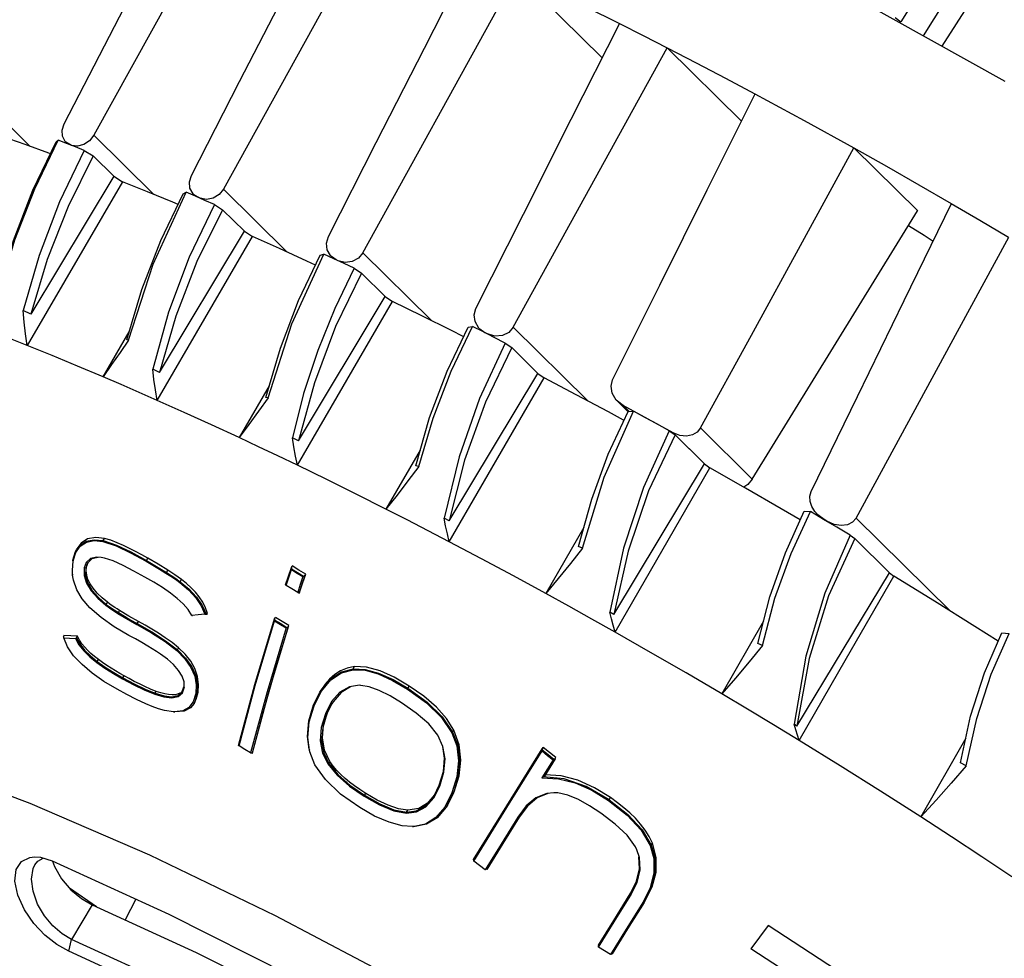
# Model space of a CAD drawing. Extents: x 0 to 420, y 0 to 297.
# Tile 73 of 93: x 336 to 349, y 140 to 153. Entities that reach past the tile are written whole.
import ezdxf

# ---------------------------------------------------------------- set-up
doc = ezdxf.new("R2010")
doc.units = 0
doc.header["$LTSCALE"] = 23.1
doc.layers.get('0').update_dxf_attribs({"linetype": 'CONTINUOUS'})

msp = doc.modelspace()

# ---------------------------------------------------------------- linework, layer by layer
at = {"color": 7, "linetype": 'CONTINUOUS'}
for p, q in [((336.543, 151.248), (338.469, 154.98)), ((338.974, 154.784), (336.935, 151.095)), ((340.686, 154.07), (338.646, 150.383)), ((340.487, 149.543), (342.527, 153.231)), ((343.653, 152.119), (342.525, 153.232)), ((346.659, 153.1), (348.972, 151.812)), ((347.522, 152.65), (347.598, 152.594)), ((342.474, 148.559), (344.51, 152.25)), ((345.492, 151.281), (344.509, 152.252)), ((336.555, 151.014), (336.52, 151.082)), ((336.153, 150.387), (336.464, 151.03)), ((336.435, 151.007), (336.464, 151.03)), ((336.586, 150.983), (336.464, 151.03)), ((336.563, 151.006), (336.555, 151.014)), ((336.567, 151.002), (336.563, 151.006)), ((336.616, 150.972), (336.563, 151.006)), ((336.694, 150.941), (336.586, 150.983)), ((336.641, 150.962), (336.616, 150.972)), ((336.719, 150.951), (336.641, 150.962)), ((336.809, 150.896), (336.694, 150.941)), ((347.822, 150.097), (346.977, 150.93)), ((336.36, 150.85), (336.338, 150.859)), ((336.809, 150.896), (336.927, 150.822)), ((336.927, 150.822), (337.197, 150.555)), ((337.197, 150.555), (336.104, 148.733)), ((337.197, 150.555), (337.313, 150.482)), ((337.313, 150.482), (336.054, 148.318)), ((337.719, 149.393), (338.155, 150.342)), ((338.116, 150.322), (338.155, 150.342)), ((338.278, 150.289), (338.155, 150.342)), ((338.245, 150.324), (338.205, 150.396)), ((338.253, 150.315), (338.245, 150.324)), ((338.263, 150.305), (338.253, 150.315)), ((338.311, 150.276), (338.253, 150.315)), ((338.339, 150.264), (338.311, 150.276)), ((338.422, 150.247), (338.339, 150.264)), ((338.527, 150.182), (338.635, 150.112)), ((338.635, 150.112), (338.924, 149.827)), ((345.635, 146.553), (347.82, 150.098)), ((337.771, 147.593), (339.03, 149.758)), ((337.803, 147.962), (338.924, 149.827)), ((338.924, 149.827), (339.03, 149.758)), ((339.553, 148.604), (339.975, 149.527)), ((339.927, 149.511), (339.975, 149.527)), ((340.108, 149.464), (339.975, 149.527)), ((340.073, 149.496), (340.063, 149.506)), ((340.087, 149.482), (340.073, 149.496)), ((340.136, 149.452), (340.073, 149.496)), ((337.393, 148.39), (337.719, 149.393)), ((340.165, 149.438), (340.136, 149.452)), ((340.375, 149.338), (340.473, 149.273)), ((340.473, 149.273), (340.786, 148.964)), ((339.624, 146.735), (340.882, 148.9)), ((339.639, 147.057), (340.786, 148.964)), ((340.786, 148.964), (340.882, 148.9)), ((336.104, 148.733), (336.001, 148.78)), ((339.236, 147.625), (339.553, 148.604)), ((337.057, 147.904), (337.403, 148.498)), ((341.655, 147.98), (341.938, 148.571)), ((341.879, 148.56), (341.938, 148.571)), ((342.082, 148.497), (341.938, 148.571)), ((342.035, 148.536), (342.022, 148.549)), ((342.055, 148.517), (342.035, 148.536)), ((342.103, 148.487), (342.035, 148.536)), ((342.135, 148.471), (342.103, 148.487)), ((336.054, 148.318), (335.832, 148.406)), ((337.393, 148.39), (337.371, 148.391)), ((342.371, 148.35), (342.458, 148.29)), ((342.458, 148.29), (342.802, 147.95)), ((337.803, 147.962), (337.712, 148.006)), ((341.629, 146.002), (342.802, 147.95)), ((342.802, 147.95), (342.887, 147.891)), ((337.294, 147.802), (337.057, 147.904)), ((337.532, 147.699), (337.294, 147.802)), ((341.631, 145.725), (342.887, 147.891)), ((337.771, 147.593), (337.532, 147.699)), ((339.252, 147.787), (338.853, 147.101)), ((339.236, 147.625), (339.206, 147.632)), ((343.927, 147.526), (343.853, 147.581)), ((343.993, 147.443), (343.853, 147.581)), ((343.678, 146.579), (344.067, 147.45)), ((344.258, 147.346), (343.927, 147.526)), ((343.996, 147.446), (344.067, 147.45)), ((344.588, 147.164), (344.258, 147.346)), ((344.539, 147.19), (344.614, 147.137)), ((344.676, 147.129), (344.588, 147.164)), ((339.109, 146.981), (338.853, 147.101)), ((339.639, 147.057), (339.559, 147.098)), ((344.614, 147.137), (345.004, 146.753)), ((339.366, 146.859), (339.109, 146.981)), ((341.247, 146.935), (340.795, 146.155)), ((339.624, 146.735), (339.366, 146.859)), ((341.227, 146.718), (341.188, 146.73)), ((343.805, 144.766), (345.004, 146.753)), ((343.822, 144.532), (345.076, 146.701)), ((345.004, 146.753), (345.076, 146.701)), ((343.39, 145.642), (343.678, 146.579)), ((341.073, 146.014), (340.795, 146.155)), ((346.148, 145.569), (346.403, 146.125)), ((346.32, 146.128), (346.403, 146.125)), ((346.578, 146.021), (346.403, 146.125)), ((346.499, 146.084), (346.462, 146.126)), ((341.351, 145.87), (341.073, 146.014)), ((341.629, 146.002), (341.563, 146.038)), ((346.622, 145.996), (346.583, 146.019)), ((341.631, 145.725), (341.351, 145.87)), ((343.411, 145.915), (342.905, 145.042)), ((342.055, 145.501), (341.631, 145.725)), ((346.928, 145.813), (346.99, 145.767)), ((346.99, 145.767), (347.448, 145.316)), ((336.659, 145.482), (336.694, 145.598)), ((336.694, 145.598), (336.71, 145.628)), ((336.724, 145.651), (336.71, 145.628)), ((343.39, 145.642), (343.34, 145.662)), ((336.651, 145.345), (336.663, 145.471)), ((336.658, 145.472), (336.659, 145.482)), ((336.663, 145.471), (336.698, 145.585)), ((336.91, 145.5), (336.854, 145.446)), ((336.992, 145.519), (336.91, 145.5)), ((337.033, 145.517), (336.975, 145.522)), ((337.077, 145.508), (337.033, 145.517)), ((337.192, 145.472), (337.077, 145.508)), ((342.48, 145.273), (342.055, 145.501)), ((336.654, 145.284), (336.651, 145.345)), ((336.828, 145.378), (336.807, 145.379)), ((336.854, 145.446), (336.828, 145.378)), ((336.838, 145.394), (336.848, 145.43)), ((336.848, 145.43), (336.861, 145.457)), ((339.506, 145.271), (339.545, 145.387)), ((339.51, 145.253), (339.545, 145.357)), ((339.545, 145.387), (339.557, 145.406)), ((339.545, 145.387), (339.546, 145.369)), ((339.545, 145.357), (339.546, 145.369)), ((336.653, 145.297), (336.654, 145.284)), ((339.468, 145.156), (339.506, 145.271)), ((339.475, 145.149), (339.51, 145.253)), ((339.705, 145.272), (339.723, 145.28)), ((339.723, 145.28), (339.734, 145.298)), ((342.905, 145.042), (342.48, 145.273)), ((346.224, 143.29), (347.448, 145.316)), ((347.448, 145.316), (347.506, 145.272)), ((339.475, 145.149), (339.468, 145.156)), ((339.552, 145.102), (339.475, 145.149)), ((339.628, 145.056), (339.552, 145.102)), ((336.987, 144.979), (337.092, 144.888)), ((336.995, 144.989), (337.099, 144.898)), ((339.628, 145.056), (339.646, 145.048)), ((339.646, 145.048), (339.649, 145.048)), ((339.649, 145.048), (339.652, 145.053)), ((343.211, 144.874), (342.905, 145.042)), ((337.031, 144.723), (336.883, 144.851)), ((338.353, 144.879), (338.4, 144.77)), ((338.367, 144.882), (338.417, 144.77)), ((343.516, 144.704), (343.211, 144.874)), ((337.205, 144.603), (337.031, 144.723)), ((338.315, 144.76), (338.231, 144.752)), ((338.4, 144.77), (338.315, 144.76)), ((338.4, 144.77), (338.417, 144.77)), ((338.417, 144.77), (338.433, 144.769)), ((338.433, 144.769), (338.417, 144.768)), ((338.433, 144.769), (338.437, 144.776)), ((339.063, 143.84), (339.324, 144.707)), ((339.324, 144.707), (339.335, 144.726)), ((339.324, 144.707), (339.325, 144.691)), ((339.324, 144.679), (339.325, 144.691)), ((343.822, 144.532), (343.516, 144.704)), ((343.805, 144.766), (343.752, 144.796)), ((345.785, 144.678), (345.231, 143.717)), ((337.398, 144.488), (337.205, 144.603)), ((337.504, 144.633), (337.697, 144.522)), ((339.477, 144.586), (339.224, 143.744)), ((339.502, 144.602), (339.512, 144.619)), ((336.533, 144.476), (336.54, 144.488)), ((336.585, 144.338), (336.536, 144.455)), ((336.629, 144.482), (336.54, 144.488)), ((336.718, 144.477), (336.629, 144.482)), ((336.691, 144.446), (336.705, 144.455)), ((336.705, 144.455), (336.718, 144.477)), ((337.697, 144.522), (337.877, 144.407)), ((344.292, 144.264), (343.822, 144.532)), ((348.793, 143.974), (349.031, 144.513)), ((348.933, 144.524), (349.031, 144.513)), ((337.877, 144.407), (338.031, 144.289)), ((345.77, 144.355), (345.709, 144.383)), ((337.906, 144.174), (337.816, 144.241)), ((337.987, 144.102), (337.906, 144.174)), ((344.762, 143.992), (344.292, 144.264)), ((345.231, 143.717), (344.762, 143.992)), ((338.102, 143.745), (338.125, 143.807)), ((338.106, 143.729), (338.129, 143.795)), ((338.125, 143.807), (338.129, 143.795)), ((338.129, 143.795), (338.127, 143.873)), ((338.846, 143.035), (339.063, 143.84)), ((340.464, 143.828), (340.446, 143.829)), ((340.571, 143.809), (340.464, 143.828)), ((338.282, 143.721), (338.249, 143.611)), ((338.266, 143.601), (338.287, 143.644)), ((338.287, 143.644), (338.312, 143.737)), ((339.224, 143.744), (339.006, 142.937)), ((339.839, 143.57), (339.922, 143.739)), ((339.845, 143.557), (339.944, 143.751)), ((339.934, 143.759), (339.922, 143.739)), ((345.574, 143.513), (345.231, 143.717)), ((338.192, 143.535), (338.109, 143.491)), ((338.249, 143.611), (338.192, 143.535)), ((338.259, 143.589), (338.266, 143.601)), ((339.775, 143.36), (339.839, 143.57)), ((340.077, 143.614), (339.994, 143.451)), ((340.08, 143.586), (340.014, 143.451)), ((340.023, 143.466), (340.063, 143.554)), ((340.063, 143.554), (340.088, 143.599)), ((340.097, 143.612), (340.08, 143.586)), ((345.916, 143.307), (345.574, 143.513)), ((337.987, 143.479), (337.868, 143.497)), ((337.987, 143.479), (338.005, 143.478)), ((341.528, 143.403), (341.664, 143.202)), ((346.256, 143.099), (345.916, 143.307)), ((346.224, 143.29), (346.187, 143.313)), ((341.547, 143.022), (341.48, 143.168)), ((348.456, 143.129), (347.862, 142.09)), ((338.851, 143.03), (338.846, 143.035)), ((338.852, 143.027), (338.851, 143.03)), ((338.929, 142.982), (338.853, 143.027)), ((342.859, 142.99), (342.87, 143.009)), ((342.859, 142.99), (342.859, 142.974)), ((346.796, 142.766), (346.256, 143.099)), ((339.006, 142.937), (338.929, 142.982)), ((339.026, 142.93), (339.029, 142.931)), ((339.029, 142.931), (339.032, 142.938)), ((339.78, 142.985), (339.783, 142.971)), ((339.789, 142.948), (339.783, 142.971)), ((339.857, 142.779), (339.789, 142.948)), ((342.859, 142.974), (342.857, 142.961)), ((342.857, 142.961), (342.93, 142.903)), ((342.859, 142.974), (342.937, 142.913)), ((343.032, 142.859), (342.891, 142.63)), ((342.93, 142.903), (343.004, 142.845)), ((342.937, 142.913), (343.014, 142.852)), ((343.032, 142.859), (343.041, 142.875)), ((339.995, 142.583), (339.857, 142.779)), ((343.004, 142.845), (342.93, 142.724)), ((347.331, 142.43), (346.796, 142.766)), ((348.46, 142.766), (348.386, 142.804)), ((342.93, 142.724), (342.856, 142.604)), ((342.871, 142.618), (342.856, 142.604)), ((343.148, 142.592), (342.871, 142.618)), ((341.426, 142.34), (341.506, 142.497)), ((341.434, 142.379), (341.499, 142.511)), ((341.666, 142.407), (341.571, 142.219)), ((341.685, 142.407), (341.606, 142.244)), ((341.614, 142.258), (341.695, 142.423)), ((343.012, 142.409), (342.921, 142.399)), ((343.067, 142.406), (343.012, 142.409)), ((347.862, 142.09), (347.331, 142.43)), ((341.606, 142.244), (341.59, 142.219)), ((341.606, 142.244), (341.614, 142.259)), ((342.646, 142.234), (342.536, 142.088)), ((342.536, 142.088), (342.318, 141.731)), ((348.266, 141.827), (347.862, 142.09)), ((341.166, 141.963), (341.144, 141.962)), ((341.144, 141.962), (341.16, 141.962)), ((341.315, 141.995), (341.166, 141.963)), ((348.667, 141.564), (348.266, 141.827)), ((342.318, 141.731), (342.105, 141.392)), ((344.111, 141.653), (344.09, 141.695)), ((336.089, 141.554), (336.149, 141.561)), ((344.143, 141.552), (344.111, 141.653)), ((349.064, 141.298), (348.667, 141.564)), ((336.156, 141.455), (336.196, 141.505)), ((336.196, 141.505), (336.266, 141.545)), ((336.39, 141.506), (336.413, 141.436)), ((341.953, 141.527), (341.963, 141.544)), ((336.968, 140.903), (336.612, 141.15)), ((344.023, 141.073), (344.032, 141.087)), ((344.285, 141.154), (344.188, 140.961)), ((337.489, 141.003), (337.348, 140.729)), ((344.188, 140.961), (343.968, 140.606)), ((344.216, 140.978), (344.206, 140.961)), ((344.216, 140.978), (344.226, 140.994)), ((345.845, 140.657), (345.731, 140.501)), ((343.968, 140.606), (343.762, 140.273)), ((343.601, 140.393), (343.611, 140.409)), ((345.731, 140.501), (345.618, 140.347))]:
    msp.add_line(p, q, dxfattribs=at)
at = {"color": 9, "linetype": 'CONTINUOUS'}
for p, q in [((335.346, 151.686), (336.095, 150.948)), ((336.935, 151.095), (337.727, 150.314)), ((339.488, 149.552), (338.646, 150.383)), ((340.487, 149.543), (341.391, 148.651)), ((342.474, 148.559), (343.456, 147.59)), ((344.008, 147.447), (343.927, 147.526)), ((344.588, 147.164), (345.004, 146.753)), ((344.95, 147.229), (345.635, 146.553)), ((347.008, 146.038), (348.254, 144.809)), ((337.057, 145.74), (337.055, 145.728)), ((337.057, 145.74), (337.075, 145.769)), ((336.659, 145.482), (336.663, 145.471)), ((337.63, 145.477), (337.625, 145.467)), ((337.63, 145.477), (337.648, 145.507)), ((336.828, 145.378), (336.838, 145.394)), ((337.893, 145.321), (337.911, 145.35)), ((337.893, 145.321), (337.888, 145.311)), ((338.077, 145.197), (338.094, 145.226)), ((338.077, 145.197), (338.07, 145.187)), ((337.099, 144.898), (337.092, 144.888)), ((337.099, 144.898), (337.115, 144.925)), ((337.259, 144.789), (337.275, 144.816)), ((337.259, 144.789), (337.253, 144.778)), ((337.509, 144.644), (337.504, 144.633)), ((337.509, 144.644), (337.525, 144.671)), ((338.039, 144.299), (338.031, 144.289)), ((338.039, 144.299), (338.055, 144.325)), ((336.98, 144.143), (336.995, 144.168)), ((336.98, 144.143), (336.973, 144.132)), ((340.363, 144.047), (340.38, 144.075)), ((340.363, 144.047), (340.363, 144.034)), ((337.319, 143.928), (337.314, 143.916)), ((337.319, 143.928), (337.334, 143.953)), ((340.459, 143.828), (340.446, 143.829)), ((341.078, 143.779), (341.102, 143.818)), ((337.744, 143.723), (337.74, 143.71)), ((337.744, 143.723), (337.759, 143.748)), ((338.302, 143.721), (338.282, 143.721)), ((338.302, 143.721), (338.312, 143.737)), ((339.839, 143.57), (339.845, 143.557)), ((340.014, 143.451), (339.994, 143.451)), ((340.014, 143.451), (340.023, 143.466)), ((341.676, 143.208), (341.664, 143.202)), ((341.676, 143.208), (341.692, 143.235)), ((340.039, 142.797), (340.026, 142.789)), ((340.039, 142.797), (340.053, 142.821)), ((341.499, 142.511), (341.506, 142.497)), ((340.512, 142.376), (340.506, 142.365)), ((340.512, 142.376), (340.527, 142.401)), ((341.685, 142.407), (341.666, 142.407)), ((341.685, 142.407), (341.695, 142.423)), ((343.744, 142.315), (343.762, 142.345)), ((343.744, 142.315), (343.737, 142.306)), ((341.067, 142.153), (341.082, 142.177)), ((341.067, 142.153), (341.067, 142.139)), ((342.555, 142.087), (342.536, 142.088)), ((341.179, 141.963), (341.166, 141.963)), ((344.3, 141.717), (344.287, 141.711)), ((344.3, 141.717), (344.316, 141.743)), ((344.023, 141.073), (344.033, 141.09)), ((344.023, 141.073), (344.031, 141.058)), ((336.912, 140.928), (336.639, 140.472)), ((344.206, 140.961), (344.188, 140.961)), ((336.603, 140.314), (336.639, 140.472))]:
    msp.add_line(p, q, dxfattribs=at)
at = {"color": 7, "linetype": 'CONTINUOUS'}
for points in [[(360.14, 170.993), (356.108, 164.703), (352.086, 158.427), (348.141, 152.274)], [(347.897, 152.41), (351.51, 158.168), (355.181, 164.018), (358.86, 169.882)], [(352.896, 161.045), (351.129, 158.226), (349.363, 155.409), (347.598, 152.594)], [(338.224, 150.565), (338.861, 151.805), (339.501, 153.052), (340.144, 154.304)], [(340.034, 149.757), (340.667, 150.999), (341.303, 152.248), (341.944, 153.504)], [(342.525, 153.232), (342.974, 153.017), (343.425, 152.797), (343.879, 152.571)], [(341.984, 148.809), (342.612, 150.054), (343.244, 151.308), (343.881, 152.569)], [(343.879, 152.571), (344.193, 152.412), (344.509, 152.252)], [(344.509, 152.252), (344.895, 152.052), (345.282, 151.849), (345.671, 151.643)], [(343.79, 147.866), (344.413, 149.115), (345.04, 150.374), (345.672, 151.641)], [(345.671, 151.643), (346.322, 151.291), (346.977, 150.93)], [(336.52, 151.082), (336.516, 151.164), (336.543, 151.248)], [(336.338, 150.859), (336.028, 150.972), (335.723, 151.081)], [(336.935, 151.095), (336.878, 151.023), (336.802, 150.972), (336.719, 150.951)], [(335.668, 149.021), (335.872, 149.706), (336.129, 150.371), (336.435, 151.007)], [(344.95, 147.229), (345.623, 148.456), (346.299, 149.689), (346.978, 150.928)], [(346.977, 150.93), (347.407, 150.688), (347.836, 150.443), (348.265, 150.196)], [(336.809, 150.896), (336.483, 150.218), (336.213, 149.509), (336.001, 148.78)], [(336.927, 150.822), (336.596, 150.154), (336.32, 149.454), (336.104, 148.733)], [(338.205, 150.396), (338.198, 150.481), (338.224, 150.565)], [(338.048, 150.18), (337.978, 150.21), (337.644, 150.348), (337.313, 150.482)], [(335.683, 149.025), (335.891, 149.716), (336.153, 150.387)], [(337.371, 148.391), (337.57, 149.057), (337.82, 149.704), (338.116, 150.322)], [(338.527, 150.182), (338.402, 150.236), (338.278, 150.289)], [(338.646, 150.383), (338.589, 150.312), (338.51, 150.264), (338.422, 150.247)], [(338.527, 150.182), (338.194, 149.486), (337.921, 148.757), (337.712, 148.006)], [(346.415, 146.389), (347.026, 147.646), (347.644, 148.914), (348.267, 150.194)], [(348.265, 150.196), (348.644, 149.974), (349.022, 149.751)], [(338.635, 150.112), (338.297, 149.426), (338.018, 148.705), (337.803, 147.962)], [(347.699, 149.902), (347.905, 149.777), (348.024, 149.695)], [(339.865, 149.379), (339.748, 149.434), (339.387, 149.598), (339.03, 149.758)], [(340.063, 149.506), (340.018, 149.584), (340.009, 149.672), (340.034, 149.757)], [(347.008, 146.038), (347.676, 147.268), (348.348, 148.504), (349.024, 149.749)], [(339.206, 147.632), (339.399, 148.282), (339.64, 148.911), (339.927, 149.511)], [(340.487, 149.543), (340.43, 149.473), (340.349, 149.428), (340.256, 149.415), (340.165, 149.438)], [(340.375, 149.338), (340.242, 149.401), (340.108, 149.464)], [(340.375, 149.338), (340.117, 148.807), (339.893, 148.254), (339.707, 147.683), (339.559, 147.098)], [(340.473, 149.273), (340.13, 148.569), (339.85, 147.827), (339.639, 147.057)], [(341.817, 148.439), (341.66, 148.518), (341.27, 148.711), (340.882, 148.9)], [(336.054, 148.318), (336.032, 148.474), (336.014, 148.628), (336.001, 148.78)], [(342.022, 148.549), (341.973, 148.634), (341.961, 148.725), (341.984, 148.809)], [(341.188, 146.73), (341.372, 147.366), (341.603, 147.978), (341.879, 148.56)], [(342.371, 148.35), (342.226, 148.424), (342.082, 148.497)], [(342.474, 148.559), (342.417, 148.492), (342.334, 148.45), (342.235, 148.441), (342.135, 148.471)], [(337.393, 148.39), (337.282, 148.227), (337.17, 148.065), (337.057, 147.904)], [(342.371, 148.35), (342.031, 147.619), (341.76, 146.845), (341.563, 146.038)], [(337.057, 147.904), (336.719, 148.046), (336.385, 148.184), (336.054, 148.318)], [(342.458, 148.29), (342.11, 147.568), (341.832, 146.802), (341.629, 146.002)], [(337.771, 147.593), (337.748, 147.733), (337.728, 147.87), (337.712, 148.006)], [(341.227, 146.718), (341.418, 147.36), (341.655, 147.98)], [(343.934, 147.332), (343.735, 147.441), (343.31, 147.668), (342.887, 147.891)], [(343.853, 147.581), (343.838, 147.598), (343.783, 147.689), (343.769, 147.782), (343.79, 147.866)], [(338.853, 147.101), (338.49, 147.269), (338.129, 147.434), (337.771, 147.593)], [(339.236, 147.625), (339.11, 147.449), (338.982, 147.274), (338.853, 147.101)], [(343.34, 145.662), (343.514, 146.286), (343.733, 146.882), (343.996, 147.446)], [(344.539, 147.19), (344.382, 147.277), (344.224, 147.364), (344.067, 147.45)], [(344.539, 147.19), (344.199, 146.442), (343.934, 145.641), (343.752, 144.796)], [(344.95, 147.229), (344.907, 147.175), (344.844, 147.138), (344.766, 147.121), (344.676, 147.129)], [(339.624, 146.735), (339.6, 146.857), (339.578, 146.979), (339.559, 147.098)], [(344.614, 147.137), (344.265, 146.397), (343.993, 145.603), (343.805, 144.766)], [(340.795, 146.155), (340.403, 146.352), (340.012, 146.546), (339.624, 146.735)], [(341.227, 146.718), (341.085, 146.528), (340.941, 146.34), (340.795, 146.155)], [(346.268, 146.013), (346.015, 146.162), (345.545, 146.433), (345.076, 146.701)], [(345.635, 146.553), (345.576, 146.482), (345.523, 146.446)], [(346.462, 146.126), (346.422, 146.191), (346.4, 146.259), (346.397, 146.326), (346.415, 146.389)], [(345.709, 144.383), (345.867, 144.998), (346.072, 145.581), (346.32, 146.128)], [(341.631, 145.725), (341.606, 145.83), (341.583, 145.935), (341.563, 146.038)], [(346.583, 146.019), (346.517, 146.067), (346.499, 146.084)], [(346.928, 145.813), (346.753, 145.918), (346.578, 146.021)], [(347.008, 146.038), (346.961, 145.983), (346.894, 145.95), (346.811, 145.939), (346.718, 145.954), (346.622, 145.996)], [(336.698, 145.585), (336.755, 145.669), (336.836, 145.721), (336.939, 145.74), (337.055, 145.728)], [(336.71, 145.628), (336.752, 145.681), (336.835, 145.734), (336.94, 145.752), (337.057, 145.74)], [(337.075, 145.769), (336.959, 145.781), (336.853, 145.762), (336.767, 145.706), (336.724, 145.651)], [(337.055, 145.728), (337.229, 145.67), (337.417, 145.58), (337.625, 145.467)], [(337.057, 145.74), (337.233, 145.68), (337.422, 145.59), (337.63, 145.477)], [(337.648, 145.507), (337.568, 145.551), (337.487, 145.595), (337.407, 145.637), (337.326, 145.676), (337.244, 145.713), (337.16, 145.745), (337.075, 145.769)], [(346.928, 145.813), (346.592, 145.046), (346.342, 144.212), (346.187, 143.313)], [(346.99, 145.767), (346.644, 145.009), (346.385, 144.182), (346.224, 143.29)], [(343.39, 145.642), (343.231, 145.439), (343.069, 145.239), (342.905, 145.042)], [(336.975, 145.522), (336.89, 145.503), (336.834, 145.451), (336.807, 145.379)], [(337.609, 145.257), (337.464, 145.337), (337.322, 145.412), (337.192, 145.472)], [(337.625, 145.467), (337.715, 145.415), (337.803, 145.363), (337.888, 145.311)], [(337.63, 145.477), (337.72, 145.426), (337.808, 145.373), (337.893, 145.321)], [(337.911, 145.35), (337.783, 145.428), (337.648, 145.507)], [(345.77, 144.355), (345.935, 144.978), (346.148, 145.569)], [(336.807, 145.379), (336.805, 145.279), (336.837, 145.178), (336.899, 145.077), (336.987, 144.979)], [(336.828, 145.378), (336.824, 145.282), (336.85, 145.184), (336.909, 145.086), (336.995, 144.989)], [(337.115, 144.925), (337.044, 144.985), (336.98, 145.048), (336.927, 145.11), (336.886, 145.17), (336.857, 145.228), (336.84, 145.284), (336.833, 145.34), (336.838, 145.394)], [(338.094, 145.226), (338.006, 145.289), (337.911, 145.35)], [(339.545, 145.357), (339.621, 145.31), (339.697, 145.264)], [(339.546, 145.369), (339.625, 145.32), (339.705, 145.272)], [(339.734, 145.298), (339.645, 145.352), (339.557, 145.406)], [(336.883, 144.851), (336.781, 144.97), (336.709, 145.092), (336.665, 145.218), (336.654, 145.284)], [(337.948, 145.046), (337.841, 145.119), (337.727, 145.19), (337.609, 145.257)], [(337.888, 145.311), (337.951, 145.27), (338.012, 145.229), (338.07, 145.187)], [(337.893, 145.321), (337.957, 145.28), (338.018, 145.239), (338.077, 145.197)], [(338.437, 144.776), (338.41, 144.853), (338.373, 144.926), (338.328, 144.996), (338.277, 145.059), (338.221, 145.118), (338.161, 145.173), (338.094, 145.226)], [(339.697, 145.264), (339.662, 145.16), (339.628, 145.056)], [(339.723, 145.28), (339.684, 145.164), (339.646, 145.048)], [(339.652, 145.053), (339.693, 145.175), (339.734, 145.298)], [(339.697, 145.264), (339.701, 145.268), (339.705, 145.272)], [(346.256, 143.099), (346.881, 144.185), (347.506, 145.272)], [(348.884, 144.41), (348.578, 144.605), (348.044, 144.94), (347.506, 145.272)], [(338.07, 145.187), (338.186, 145.089), (338.281, 144.986), (338.353, 144.879)], [(338.077, 145.197), (338.195, 145.098), (338.293, 144.992), (338.367, 144.882)], [(338.231, 144.752), (338.181, 144.829), (338.114, 144.905), (338.036, 144.977), (337.948, 145.046)], [(337.092, 144.888), (337.143, 144.85), (337.198, 144.814), (337.253, 144.778)], [(337.099, 144.898), (337.149, 144.861), (337.204, 144.824), (337.259, 144.789)], [(337.275, 144.816), (337.243, 144.837), (337.211, 144.858), (337.179, 144.879), (337.147, 144.901), (337.115, 144.925)], [(337.525, 144.671), (337.395, 144.744), (337.275, 144.816)], [(337.253, 144.778), (337.334, 144.729), (337.418, 144.68), (337.504, 144.633)], [(337.259, 144.789), (337.34, 144.74), (337.424, 144.691), (337.509, 144.644)], [(338.231, 144.752), (338.233, 144.751), (338.236, 144.75), (338.24, 144.749)], [(338.853, 143.027), (339.068, 143.824), (339.324, 144.679)], [(339.324, 144.679), (339.4, 144.632), (339.477, 144.586)], [(339.325, 144.691), (339.405, 144.643), (339.486, 144.594)], [(339.512, 144.619), (339.423, 144.672), (339.335, 144.726)], [(343.822, 144.532), (343.797, 144.621), (343.774, 144.709), (343.752, 144.796)], [(337.509, 144.644), (337.702, 144.533), (337.883, 144.418), (338.039, 144.299)], [(338.055, 144.325), (337.968, 144.396), (337.879, 144.458), (337.79, 144.516), (337.701, 144.57), (337.613, 144.621), (337.525, 144.671)], [(339.502, 144.602), (339.247, 143.751), (339.026, 142.93)], [(339.032, 142.938), (339.177, 143.483), (339.337, 144.044), (339.512, 144.619)], [(339.477, 144.586), (339.481, 144.59), (339.486, 144.594)], [(339.486, 144.594), (339.494, 144.598), (339.502, 144.602)], [(336.533, 144.476), (336.534, 144.465), (336.536, 144.455)], [(336.536, 144.455), (336.613, 144.45), (336.691, 144.446)], [(336.691, 144.446), (336.738, 144.364), (336.803, 144.284), (336.883, 144.206), (336.973, 144.132)], [(336.705, 144.455), (336.748, 144.375), (336.811, 144.295), (336.89, 144.217), (336.98, 144.143)], [(336.995, 144.168), (336.943, 144.21), (336.896, 144.25), (336.853, 144.291), (336.814, 144.333), (336.777, 144.377), (336.745, 144.426), (336.718, 144.477)], [(337.65, 144.344), (337.567, 144.393), (337.483, 144.441), (337.398, 144.488)], [(348.386, 142.804), (348.52, 143.42), (348.703, 143.993), (348.933, 144.524)], [(336.913, 143.989), (336.779, 144.102), (336.668, 144.219), (336.585, 144.338)], [(337.816, 144.241), (337.763, 144.277), (337.707, 144.311), (337.65, 144.344)], [(338.031, 144.289), (338.138, 144.18), (338.217, 144.066), (338.267, 143.949), (338.287, 143.833), (338.282, 143.721)], [(338.039, 144.299), (338.148, 144.189), (338.23, 144.073), (338.283, 143.953), (338.306, 143.835), (338.302, 143.721)], [(338.312, 143.737), (338.318, 143.839), (338.304, 143.947), (338.269, 144.05), (338.215, 144.146), (338.142, 144.239), (338.055, 144.325)], [(345.77, 144.355), (345.594, 144.138), (345.414, 143.925), (345.231, 143.717)], [(337.334, 143.953), (337.277, 143.986), (337.22, 144.019), (337.163, 144.054), (337.107, 144.09), (337.051, 144.128), (336.995, 144.168)], [(336.973, 144.132), (337.08, 144.057), (337.195, 143.985), (337.314, 143.916)], [(336.98, 144.143), (337.086, 144.069), (337.201, 143.997), (337.319, 143.928)], [(338.127, 143.873), (338.102, 143.949), (338.054, 144.026), (337.987, 144.102)], [(339.922, 143.739), (339.938, 143.765), (340.062, 143.914), (340.206, 144.008), (340.363, 144.047)], [(340.38, 144.075), (340.284, 144.057), (340.196, 144.022), (340.117, 143.972), (340.049, 143.911), (339.99, 143.843), (339.934, 143.759)], [(339.944, 143.751), (340.066, 143.9), (340.209, 143.995), (340.363, 144.034)], [(340.363, 144.047), (340.52, 144.039), (340.697, 143.99), (340.888, 143.904), (341.084, 143.789)], [(340.363, 144.034), (340.518, 144.027), (340.693, 143.979), (340.883, 143.893), (341.078, 143.779)], [(341.102, 143.818), (340.903, 143.934), (340.716, 144.019), (340.539, 144.068), (340.38, 144.075)], [(337.242, 143.777), (337.068, 143.881), (336.913, 143.989)], [(337.314, 143.916), (337.462, 143.837), (337.608, 143.766), (337.74, 143.71)], [(337.319, 143.928), (337.467, 143.849), (337.612, 143.778), (337.744, 143.723)], [(337.759, 143.748), (337.683, 143.778), (337.609, 143.811), (337.538, 143.846), (337.469, 143.881), (337.401, 143.917), (337.334, 143.953)], [(348.46, 142.766), (348.601, 143.391), (348.793, 143.974)], [(337.62, 143.586), (337.497, 143.643), (337.37, 143.708), (337.242, 143.777)], [(340.446, 143.829), (340.312, 143.81), (340.184, 143.737), (340.077, 143.614)], [(340.327, 143.808), (340.203, 143.735), (340.097, 143.612)], [(341.002, 143.597), (340.85, 143.688), (340.706, 143.76), (340.571, 143.809)], [(341.078, 143.779), (341.33, 143.597), (341.528, 143.403)], [(341.084, 143.789), (341.337, 143.606), (341.538, 143.411), (341.676, 143.208)], [(341.692, 143.235), (341.596, 143.388), (341.461, 143.54), (341.295, 143.683), (341.102, 143.818)], [(337.74, 143.71), (337.859, 143.675), (337.965, 143.663), (338.051, 143.68), (338.106, 143.729)], [(337.744, 143.723), (337.862, 143.688), (337.965, 143.677), (338.048, 143.695), (338.102, 143.745)], [(338.072, 143.723), (338.042, 143.71), (338.008, 143.703), (337.968, 143.701), (337.923, 143.705), (337.873, 143.714), (337.818, 143.728), (337.759, 143.748)], [(338.302, 143.721), (338.271, 143.61), (338.259, 143.589)], [(337.868, 143.497), (337.789, 143.519), (337.705, 143.55), (337.62, 143.586)], [(338.259, 143.589), (338.212, 143.533), (338.127, 143.489), (338.005, 143.478)], [(339.783, 142.971), (339.761, 143.141), (339.78, 143.348), (339.845, 143.557)], [(341.48, 143.168), (341.36, 143.319), (341.196, 143.462), (341.002, 143.597)], [(338.109, 143.491), (338, 143.478), (337.987, 143.479)], [(339.994, 143.451), (339.939, 143.27), (339.926, 143.094), (339.958, 142.931), (340.026, 142.789)], [(340.014, 143.451), (339.959, 143.271), (339.945, 143.097), (339.973, 142.936), (340.039, 142.797)], [(340.053, 142.821), (339.983, 142.971), (339.956, 143.135), (339.971, 143.3), (340.023, 143.466)], [(339.78, 142.985), (339.756, 143.152), (339.775, 143.36)], [(346.256, 143.099), (346.232, 143.171), (346.209, 143.242), (346.187, 143.313)], [(341.664, 143.202), (341.729, 143.028), (341.753, 142.83), (341.731, 142.618), (341.666, 142.407)], [(341.676, 143.208), (341.744, 143.032), (341.771, 142.832), (341.75, 142.619), (341.685, 142.407)], [(341.695, 142.423), (341.76, 142.633), (341.784, 142.84), (341.762, 143.043), (341.692, 143.235)], [(341.499, 142.511), (341.554, 142.692), (341.57, 142.868), (341.545, 143.022)], [(341.506, 142.497), (341.561, 142.679), (341.575, 142.857), (341.547, 143.022)], [(341.953, 141.527), (342.394, 142.238), (342.859, 142.99)], [(342.87, 143.009), (342.558, 142.504), (342.255, 142.015), (341.963, 141.544)], [(343.041, 142.875), (342.955, 142.942), (342.87, 143.009)], [(339.006, 142.937), (339.013, 142.935), (339.026, 142.93)], [(341.955, 141.505), (342.394, 142.213), (342.857, 142.961)], [(343.014, 142.852), (343.023, 142.856), (343.032, 142.859)], [(340.026, 142.789), (340.148, 142.64), (340.311, 142.498), (340.506, 142.365)], [(340.039, 142.797), (340.157, 142.65), (340.319, 142.509), (340.512, 142.376)], [(340.527, 142.401), (340.45, 142.451), (340.379, 142.5), (340.315, 142.548), (340.256, 142.597), (340.199, 142.648), (340.146, 142.702), (340.097, 142.759), (340.053, 142.821)], [(343.014, 142.852), (343.009, 142.849), (343.004, 142.845)], [(348.46, 142.766), (348.265, 142.535), (348.066, 142.309), (347.862, 142.09)], [(342.856, 142.604), (343.075, 142.592), (343.296, 142.538), (343.516, 142.441), (343.737, 142.306)], [(342.891, 142.63), (342.881, 142.624), (342.871, 142.618)], [(343.762, 142.345), (343.549, 142.476), (343.33, 142.574), (343.11, 142.631), (342.9, 142.646)], [(340.448, 142.213), (340.195, 142.392), (339.995, 142.583)], [(343.744, 142.315), (343.438, 142.493), (343.148, 142.592)], [(340.506, 142.365), (340.708, 142.25), (340.897, 142.172), (341.067, 142.139)], [(340.512, 142.376), (340.713, 142.262), (340.9, 142.185), (341.067, 142.153)], [(341.082, 142.177), (340.96, 142.197), (340.824, 142.244), (340.68, 142.312), (340.527, 142.401)], [(341.067, 142.153), (341.196, 142.17), (341.317, 142.237), (341.419, 142.354), (341.434, 142.379)], [(341.067, 142.139), (341.199, 142.155), (341.322, 142.222), (341.426, 142.34)], [(341.434, 142.379), (341.345, 142.271), (341.227, 142.199), (341.082, 142.177)], [(342.934, 142.398), (342.792, 142.34), (342.664, 142.232), (342.555, 142.087)], [(342.921, 142.399), (342.777, 142.341), (342.646, 142.234)], [(343.634, 142.139), (343.483, 142.238), (343.338, 142.319), (343.198, 142.377), (343.067, 142.406)], [(344.316, 141.743), (344.273, 141.831), (344.22, 141.916), (344.158, 141.996), (344.09, 142.072), (344.017, 142.142), (343.939, 142.211), (343.854, 142.277), (343.762, 142.345)], [(341.144, 141.962), (341.011, 141.972), (340.836, 142.019), (340.645, 142.101), (340.448, 142.213)], [(341.59, 142.219), (341.471, 142.079), (341.331, 141.995), (341.179, 141.963)], [(341.571, 142.219), (341.453, 142.08), (341.315, 141.995)], [(343.737, 142.306), (343.983, 142.112), (344.169, 141.913), (344.287, 141.711)], [(343.744, 142.315), (343.991, 142.121), (344.179, 141.92), (344.3, 141.717)], [(342.555, 142.087), (342.338, 141.737), (342.126, 141.397)], [(344.09, 141.695), (343.981, 141.847), (343.824, 141.996), (343.634, 142.139)], [(344.3, 141.717), (344.349, 141.544), (344.352, 141.354), (344.302, 141.155), (344.216, 140.978)], [(344.226, 140.994), (344.312, 141.168), (344.363, 141.361), (344.366, 141.555), (344.316, 141.743)], [(344.287, 141.711), (344.334, 141.541), (344.335, 141.352), (344.285, 141.154)], [(336.149, 141.561), (336.229, 141.556), (336.383, 141.509)], [(344.032, 141.087), (344.106, 141.239), (344.145, 141.405), (344.137, 141.563)], [(336.603, 140.314), (336.444, 140.402), (336.287, 140.527), (336.141, 140.683), (336.018, 140.863), (335.93, 141.055), (335.892, 141.239), (335.91, 141.393), (335.979, 141.5), (336.089, 141.554)], [(336.639, 140.472), (336.515, 140.544), (336.393, 140.649), (336.282, 140.783), (336.192, 140.939), (336.131, 141.107), (336.11, 141.269), (336.134, 141.407), (336.156, 141.455)], [(336.383, 141.509), (337.924, 140.803), (339.534, 139.993), (341.177, 139.095), (342.818, 138.13), (344.421, 137.119), (345.948, 136.084), (347.368, 135.049), (348.648, 134.036)], [(336.413, 141.436), (336.509, 141.273), (336.631, 141.127), (336.77, 141.01), (336.912, 140.928)], [(341.955, 141.505), (341.954, 141.516), (341.953, 141.527)], [(342.105, 141.392), (342.031, 141.447), (341.955, 141.505)], [(344.031, 141.058), (344.114, 141.225), (344.152, 141.392), (344.143, 141.552)], [(342.128, 141.399), (342.116, 141.393), (342.105, 141.392)], [(343.602, 140.394), (343.806, 140.723), (344.023, 141.073)], [(343.605, 140.37), (343.812, 140.703), (344.031, 141.058)], [(336.912, 140.928), (338.285, 140.299), (339.724, 139.574), (341.184, 138.777), (342.645, 137.918), (344.073, 137.016), (345.428, 136.097), (346.689, 135.178), (347.824, 134.28)], [(344.206, 140.961), (343.988, 140.61), (343.784, 140.281)], [(356.706, 130.963), (356.531, 131.403), (355.954, 132.308), (355.117, 133.328), (354.037, 134.444), (352.733, 135.633), (351.231, 136.873), (349.56, 138.14), (347.752, 139.41), (345.845, 140.657)], [(347.551, 133.824), (346.412, 134.726), (345.149, 135.647), (343.789, 136.568), (342.364, 137.468), (340.904, 138.326), (339.441, 139.125), (338.01, 139.845), (336.639, 140.472)], [(343.605, 140.37), (343.603, 140.382), (343.601, 140.393)], [(347.425, 133.72), (346.295, 134.614), (345.042, 135.528), (343.694, 136.442), (342.28, 137.334), (340.832, 138.185), (339.381, 138.977), (337.961, 139.692), (336.603, 140.314)], [(343.762, 140.273), (343.683, 140.321), (343.605, 140.37)], [(343.784, 140.281), (343.773, 140.278), (343.762, 140.273)], [(355.591, 132.055), (355.515, 132.174), (354.696, 133.173), (353.638, 134.264), (352.362, 135.428), (350.892, 136.642), (349.257, 137.882), (347.487, 139.125), (345.618, 140.347)]]:
    msp.add_lwpolyline(points, dxfattribs=at)
at = {"color": 9, "linetype": 'CONTINUOUS'}
msp.add_lwpolyline([(342.745, 138.903), (341.038, 139.884), (339.335, 140.785), (337.674, 141.585), (336.093, 142.268), (334.627, 142.817)], dxfattribs=at)

doc.saveas('drawing.dxf')
